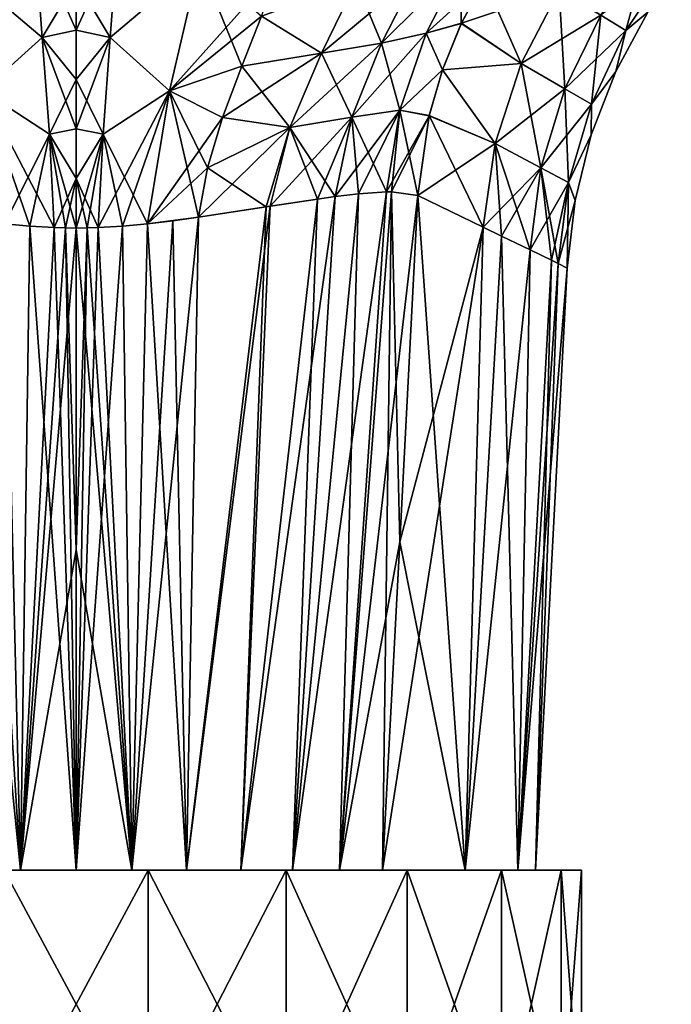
# Model space of a CAD drawing. Header units: millimetres. Extents: x -110 to 119, y -127 to 212.
# Tile 168 of 186: x -1 to 8, y 137 to 150. Entities that reach past the tile are written whole.
import ezdxf

# ---------------------------------------------------------------- set-up
doc = ezdxf.new("R2010")
doc.units = ezdxf.units.MM
doc.header["$LTSCALE"] = 26.699852
for name, color, linetype in [('158', 7, 'CONTINUOUS'), ('159', 7, 'CONTINUOUS'), ('164', 7, 'CONTINUOUS'), ('207', 7, 'CONTINUOUS'), ('213', 7, 'CONTINUOUS'), ('214', 7, 'CONTINUOUS'), ('225', 7, 'CONTINUOUS'), ('226', 7, 'CONTINUOUS'), ('234', 7, 'CONTINUOUS'), ('245', 7, 'CONTINUOUS'), ('246', 7, 'CONTINUOUS'), ('247', 7, 'CONTINUOUS'), ('252', 7, 'CONTINUOUS'), ('254', 7, 'CONTINUOUS'), ('255', 7, 'CONTINUOUS'), ('273', 7, 'CONTINUOUS'), ('274', 7, 'CONTINUOUS'), ('275', 7, 'CONTINUOUS'), ('280', 7, 'CONTINUOUS'), ('282', 7, 'CONTINUOUS'), ('283', 7, 'CONTINUOUS'), ('285', 7, 'CONTINUOUS')]:
    doc.layers.add(name, color=color, linetype=linetype)

msp = doc.modelspace()

# ---------------------------------------------------------------- linework, layer by layer
at = {"layer": '158', "color": 7, "linetype": 'CONTINUOUS', "true_color": 0xa2afbf}
for points in [[(-5.552, 139, 3.568), (-4.321, 139, 4.989), (-0.695, 139, 3.939), (-5.552, 139, 3.568)], [(-2, 139, 3.464), (-5.552, 139, 3.568), (-0.695, 139, 3.939), (-2, 139, 3.464)], [(-4.321, 139, -4.989), (-5.552, 139, -3.568), (4.321, 139, -4.989), (-4.321, 139, -4.989)], [(4.321, 139, -4.989), (-5.552, 139, -3.568), (-0.695, 139, -3.939), (4.321, 139, -4.989)], [(-0.695, 139, -3.939), (-5.552, 139, -3.568), (-2, 139, -3.464), (-0.695, 139, -3.939)], [(4.321, 139, 4.989), (5.552, 139, 3.568), (-4.321, 139, 4.989), (4.321, 139, 4.989)], [(-4.321, 139, 4.989), (5.552, 139, 3.568), (0.695, 139, 3.939), (-4.321, 139, 4.989)], [(-2.742, 139, 6.003), (4.321, 139, 4.989), (-4.321, 139, 4.989), (-2.742, 139, 6.003)], [(-0.695, 139, 3.939), (-4.321, 139, 4.989), (0.695, 139, 3.939), (-0.695, 139, 3.939)], [(-2.742, 139, -6.003), (-4.321, 139, -4.989), (2.742, 139, -6.003), (-2.742, 139, -6.003)], [(2.742, 139, -6.003), (-4.321, 139, -4.989), (4.321, 139, -4.989), (2.742, 139, -6.003)], [(2.742, 139, 6.003), (4.321, 139, 4.989), (-2.742, 139, 6.003), (2.742, 139, 6.003)], [(-0.94, 139, 6.532), (2.742, 139, 6.003), (-2.742, 139, 6.003), (-0.94, 139, 6.532)], [(-0.94, 139, -6.532), (-2.742, 139, -6.003), (0.94, 139, -6.532), (-0.94, 139, -6.532)], [(0.94, 139, -6.532), (-2.742, 139, -6.003), (2.742, 139, -6.003), (0.94, 139, -6.532)], [(0.94, 139, 6.532), (2.742, 139, 6.003), (-0.94, 139, 6.532), (0.94, 139, 6.532)], [(0.695, 139, -3.939), (4.321, 139, -4.989), (-0.695, 139, -3.939), (0.695, 139, -3.939)], [(0.695, 139, 3.939), (5.552, 139, 3.568), (2, 139, 3.464), (0.695, 139, 3.939)], [(5.552, 139, -3.568), (4.321, 139, -4.989), (0.695, 139, -3.939), (5.552, 139, -3.568)], [(2, 139, -3.464), (5.552, 139, -3.568), (0.695, 139, -3.939), (2, 139, -3.464)], [(5.552, 139, 3.568), (6.333, 139, 1.858), (2, 139, 3.464), (5.552, 139, 3.568)], [(2, 139, 3.464), (6.333, 139, 1.858), (3.063, 139, 2.572), (2, 139, 3.464)], [(3.063, 139, -2.572), (5.552, 139, -3.568), (2, 139, -3.464), (3.063, 139, -2.572)], [(3.063, 139, 2.572), (6.333, 139, 1.858), (3.759, 139, 1.367), (3.063, 139, 2.572)], [(6.333, 139, -1.858), (5.552, 139, -3.568), (3.063, 139, -2.572), (6.333, 139, -1.858)], [(3.759, 139, -1.367), (6.333, 139, -1.858), (3.063, 139, -2.572), (3.759, 139, -1.367)], [(6.333, 139, 1.858), (6.6, 139), (3.759, 139, 1.367), (6.333, 139, 1.858)], [(6.6, 139), (4, 139), (3.759, 139, 1.367), (6.6, 139)], [(4, 139), (6.333, 139, -1.858), (3.759, 139, -1.367), (4, 139)], [(6.6, 139), (6.333, 139, -1.858), (4, 139), (6.6, 139)]]:
    msp.add_3dface(points, dxfattribs=at)
at = {"layer": '159', "color": 7, "linetype": 'CONTINUOUS', "true_color": 0xa2afbf}
for points in [[(0.94, 139, 6.532), (-0.94, 139, 6.532), (0.939, 135.5, 6.533), (0.94, 139, 6.532)], [(0.939, 135.5, 6.533), (-0.94, 139, 6.532), (-0.94, 135.5, 6.533), (0.939, 135.5, 6.533)], [(2.741, 135.5, 6.004), (0.94, 139, 6.532), (0.939, 135.5, 6.533), (2.741, 135.5, 6.004)], [(2.742, 139, 6.003), (0.94, 139, 6.532), (2.741, 135.5, 6.004), (2.742, 139, 6.003)], [(4.322, 135.5, 4.988), (2.742, 139, 6.003), (2.741, 135.5, 6.004), (4.322, 135.5, 4.988)], [(4.321, 139, 4.989), (2.742, 139, 6.003), (4.322, 135.5, 4.988), (4.321, 139, 4.989)], [(5.552, 139, 3.568), (4.321, 139, 4.989), (5.552, 135.5, 3.568), (5.552, 139, 3.568)], [(5.552, 135.5, 3.568), (4.321, 139, 4.989), (4.322, 135.5, 4.988), (5.552, 135.5, 3.568)], [(6.333, 139, 1.858), (5.552, 139, 3.568), (6.333, 135.5, 1.86), (6.333, 139, 1.858)], [(6.333, 135.5, 1.86), (5.552, 139, 3.568), (5.552, 135.5, 3.568), (6.333, 135.5, 1.86)], [(6.6, 139), (6.333, 139, 1.858), (6.6, 135.5), (6.6, 139)], [(6.6, 135.5), (6.333, 139, 1.858), (6.333, 135.5, 1.86), (6.6, 135.5)]]:
    msp.add_3dface(points, dxfattribs=at)
at = {"layer": '164', "color": 7, "linetype": 'CONTINUOUS', "true_color": 0xa2afbf}
for points in [[(-0.94, 139, -6.532), (0.94, 139, -6.532), (-0.939, 135.5, -6.533), (-0.94, 139, -6.532)], [(-0.939, 135.5, -6.533), (0.94, 139, -6.532), (0.939, 135.5, -6.533), (-0.939, 135.5, -6.533)], [(0.94, 139, -6.532), (2.742, 139, -6.003), (0.939, 135.5, -6.533), (0.94, 139, -6.532)], [(0.939, 135.5, -6.533), (2.742, 139, -6.003), (2.742, 135.5, -6.003), (0.939, 135.5, -6.533)], [(2.742, 139, -6.003), (4.321, 139, -4.989), (2.742, 135.5, -6.003), (2.742, 139, -6.003)], [(2.742, 135.5, -6.003), (4.321, 139, -4.989), (4.322, 135.5, -4.988), (2.742, 135.5, -6.003)], [(4.321, 139, -4.989), (5.552, 139, -3.568), (4.322, 135.5, -4.988), (4.321, 139, -4.989)], [(4.322, 135.5, -4.988), (5.552, 139, -3.568), (5.553, 135.5, -3.568), (4.322, 135.5, -4.988)], [(5.552, 139, -3.568), (6.333, 139, -1.858), (5.553, 135.5, -3.568), (5.552, 139, -3.568)], [(5.553, 135.5, -3.568), (6.333, 139, -1.858), (6.333, 135.5, -1.859), (5.553, 135.5, -3.568)], [(6.333, 139, -1.858), (6.6, 139), (6.333, 135.5, -1.859), (6.333, 139, -1.858)], [(6.6, 139), (6.6, 135.5), (6.333, 135.5, -1.859), (6.6, 139)]]:
    msp.add_3dface(points, dxfattribs=at)
at = {"layer": '207', "color": 7, "linetype": 'CONTINUOUS', "true_color": 0xa2afbf}
for points in [[(-0.727, 139, -5.955), (-1.44, 139, -5.821), (-0.931, 147.445, -6.478), (-0.727, 139, -5.955)], [(-0.604, 147.414, -6.582), (-0.727, 139, -5.955), (-0.931, 147.445, -6.478), (-0.604, 147.414, -6.582)], [(-0.287, 147.394, -6.648), (-0.727, 139, -5.955), (-0.604, 147.414, -6.582), (-0.287, 147.394, -6.648)], [(-0.142, 147.389, -6.665), (-0.727, 139, -5.955), (-0.287, 147.394, -6.648), (-0.142, 147.389, -6.665)], [(0, 147.387, -6.67), (-0.727, 139, -5.955), (-0.142, 147.389, -6.665), (0, 147.387, -6.67)], [(0, 143.186, -6.423), (-0.727, 139, -5.955), (0, 147.387, -6.67), (0, 143.186, -6.423)], [(0, 139, -6), (-0.727, 139, -5.955), (0, 143.186, -6.423), (0, 139, -6)]]:
    msp.add_3dface(points, dxfattribs=at)
at = {"layer": '213', "color": 7, "linetype": 'CONTINUOUS', "true_color": 0xa2afbf}
for points in [[(-0.445, 149.875, -6.691), (-1.612, 150.863, -6.308), (-0.542, 151.181, -6.689), (-0.445, 149.875, -6.691)], [(-1.22, 149.178, -6.42), (-1.612, 150.863, -6.308), (-0.445, 149.875, -6.691), (-1.22, 149.178, -6.42)], [(-0.35, 148.612, -6.678), (-1.22, 149.178, -6.42), (-0.445, 149.875, -6.691), (-0.35, 148.612, -6.678)], [(-0.287, 147.394, -6.648), (-0.604, 147.414, -6.582), (-1.22, 149.178, -6.42), (-0.287, 147.394, -6.648)], [(-0.287, 147.394, -6.648), (-1.22, 149.178, -6.42), (-0.35, 148.612, -6.678), (-0.287, 147.394, -6.648)], [(-0.604, 147.414, -6.582), (-0.931, 147.445, -6.478), (-1.22, 149.178, -6.42), (-0.604, 147.414, -6.582)]]:
    msp.add_3dface(points, dxfattribs=at)
at = {"layer": '214', "color": 7, "linetype": 'CONTINUOUS', "true_color": 0xa2afbf}
for points in [[(-0.445, 149.875, -6.691), (-0.542, 151.181, -6.689), (0, 149.974, -6.734), (-0.445, 149.875, -6.691)], [(0, 149.974, -6.734), (-0.542, 151.181, -6.689), (0, 150.623, -6.74), (0, 149.974, -6.734)], [(0, 149.328, -6.725), (-0.445, 149.875, -6.691), (0, 149.974, -6.734), (0, 149.328, -6.725)], [(-0.35, 148.612, -6.678), (-0.445, 149.875, -6.691), (0, 148.683, -6.711), (-0.35, 148.612, -6.678)], [(0, 148.683, -6.711), (-0.445, 149.875, -6.691), (0, 149.328, -6.725), (0, 148.683, -6.711)], [(0, 148.035, -6.693), (-0.35, 148.612, -6.678), (0, 148.683, -6.711), (0, 148.035, -6.693)], [(0, 147.387, -6.67), (-0.142, 147.389, -6.665), (-0.35, 148.612, -6.678), (0, 147.387, -6.67)], [(0, 147.387, -6.67), (-0.35, 148.612, -6.678), (0, 148.035, -6.693), (0, 147.387, -6.67)], [(-0.142, 147.389, -6.665), (-0.287, 147.394, -6.648), (-0.35, 148.612, -6.678), (-0.142, 147.389, -6.665)]]:
    msp.add_3dface(points, dxfattribs=at)
at = {"layer": '225', "color": 7, "linetype": 'CONTINUOUS', "true_color": 0xa2afbf}
for points in [[(-0.542, 151.181, 6.689), (-1.612, 150.863, 6.308), (-0.445, 149.875, 6.691), (-0.542, 151.181, 6.689)], [(-1.612, 150.863, 6.308), (-1.22, 149.178, 6.42), (-0.445, 149.875, 6.691), (-1.612, 150.863, 6.308)], [(-0.445, 149.875, 6.691), (-1.22, 149.178, 6.42), (-0.35, 148.612, 6.678), (-0.445, 149.875, 6.691)], [(-1.22, 149.178, 6.42), (-0.931, 147.445, 6.478), (-0.35, 148.612, 6.678), (-1.22, 149.178, 6.42)], [(-0.35, 148.612, 6.678), (-0.931, 147.445, 6.478), (-0.604, 147.414, 6.582), (-0.35, 148.612, 6.678)], [(-0.287, 147.394, 6.648), (-0.35, 148.612, 6.678), (-0.604, 147.414, 6.582), (-0.287, 147.394, 6.648)]]:
    msp.add_3dface(points, dxfattribs=at)
at = {"layer": '226', "color": 7, "linetype": 'CONTINUOUS', "true_color": 0xa2afbf}
for points in [[(-0.542, 151.181, 6.689), (-0.445, 149.875, 6.691), (0, 150.623, 6.74), (-0.542, 151.181, 6.689)], [(0, 150.623, 6.74), (-0.445, 149.875, 6.691), (0, 149.974, 6.734), (0, 150.623, 6.74)], [(0, 149.974, 6.734), (-0.445, 149.875, 6.691), (0, 149.328, 6.725), (0, 149.974, 6.734)], [(-0.445, 149.875, 6.691), (-0.35, 148.612, 6.678), (0, 149.328, 6.725), (-0.445, 149.875, 6.691)], [(0, 149.328, 6.725), (-0.35, 148.612, 6.678), (0, 148.683, 6.711), (0, 149.328, 6.725)], [(0, 148.683, 6.711), (-0.35, 148.612, 6.678), (0, 148.035, 6.693), (0, 148.683, 6.711)], [(-0.35, 148.612, 6.678), (-0.287, 147.394, 6.648), (0, 148.035, 6.693), (-0.35, 148.612, 6.678)], [(0, 148.035, 6.693), (-0.287, 147.394, 6.648), (-0.142, 147.389, 6.665), (0, 148.035, 6.693)], [(0, 147.387, 6.67), (0, 148.035, 6.693), (-0.142, 147.389, 6.665), (0, 147.387, 6.67)]]:
    msp.add_3dface(points, dxfattribs=at)
at = {"layer": '234', "color": 7, "linetype": 'CONTINUOUS', "true_color": 0xa2afbf}
for points in [[(-1.261, 147.481, 6.345), (-1.595, 147.529, 6.185), (-0.727, 139, 5.955), (-1.261, 147.481, 6.345)], [(-0.727, 139, 5.955), (-1.595, 147.529, 6.185), (-1.44, 139, 5.821), (-0.727, 139, 5.955)], [(-0.931, 147.445, 6.478), (-1.261, 147.481, 6.345), (-0.727, 139, 5.955), (-0.931, 147.445, 6.478)], [(-0.604, 147.414, 6.582), (-0.931, 147.445, 6.478), (-0.727, 139, 5.955), (-0.604, 147.414, 6.582)], [(0, 139, 6), (-0.604, 147.414, 6.582), (-0.727, 139, 5.955), (0, 139, 6)], [(-0.287, 147.394, 6.648), (-0.604, 147.414, 6.582), (0, 139, 6), (-0.287, 147.394, 6.648)], [(-0.142, 147.389, 6.665), (-0.287, 147.394, 6.648), (0, 139, 6), (-0.142, 147.389, 6.665)], [(0, 147.387, 6.67), (-0.142, 147.389, 6.665), (0, 143.186, 6.423), (0, 147.387, 6.67)], [(-0.142, 147.389, 6.665), (0, 139, 6), (0, 143.186, 6.423), (-0.142, 147.389, 6.665)]]:
    msp.add_3dface(points, dxfattribs=at)
at = {"layer": '245', "color": 7, "linetype": 'CONTINUOUS', "true_color": 0xa2afbf}
for points in [[(4.57, 149.933, 4.196), (5.035, 150.848, 3.964), (3.987, 149.803, 4.67), (4.57, 149.933, 4.196)], [(5.035, 150.848, 3.964), (4.45, 150.709, 4.405), (3.987, 149.803, 4.67), (5.035, 150.848, 3.964)], [(4.57, 149.933, 4.196), (5.329, 150.622, 3.629), (5.035, 150.848, 3.964), (4.57, 149.933, 4.196)], [(3.657, 150.603, 4.987), (3.203, 149.673, 5.25), (4.45, 150.709, 4.405), (3.657, 150.603, 4.987)], [(4.45, 150.709, 4.405), (3.203, 149.673, 5.25), (3.987, 149.803, 4.67), (4.45, 150.709, 4.405)], [(3.657, 150.603, 4.987), (2.419, 150.154, 5.812), (3.203, 149.673, 5.25), (3.657, 150.603, 4.987)], [(5.031, 150.064, 3.769), (5.329, 150.622, 3.629), (4.57, 149.933, 4.196), (5.031, 150.064, 3.769)], [(2.419, 150.154, 5.812), (2.162, 149.501, 5.933), (3.203, 149.673, 5.25), (2.419, 150.154, 5.812)], [(4.782, 149.456, 3.904), (5.031, 150.064, 3.769), (4.57, 149.933, 4.196), (4.782, 149.456, 3.904)], [(4.224, 148.929, 4.382), (4.57, 149.933, 4.196), (3.601, 148.834, 4.894), (4.224, 148.929, 4.382)], [(4.57, 149.933, 4.196), (3.987, 149.803, 4.67), (3.601, 148.834, 4.894), (4.57, 149.933, 4.196)], [(4.224, 148.929, 4.382), (4.782, 149.456, 3.904), (4.57, 149.933, 4.196), (4.224, 148.929, 4.382)], [(3.203, 149.673, 5.25), (2.789, 148.701, 5.488), (3.987, 149.803, 4.67), (3.203, 149.673, 5.25)], [(3.987, 149.803, 4.67), (2.789, 148.701, 5.488), (3.601, 148.834, 4.894), (3.987, 149.803, 4.67)], [(2.162, 149.501, 5.933), (1.912, 148.831, 6.048), (3.203, 149.673, 5.25), (2.162, 149.501, 5.933)], [(3.203, 149.673, 5.25), (1.912, 148.831, 6.048), (2.789, 148.701, 5.488), (3.203, 149.673, 5.25)], [(4.608, 148.852, 4.01), (4.782, 149.456, 3.904), (4.224, 148.929, 4.382), (4.608, 148.852, 4.01)], [(4.224, 148.929, 4.382), (3.601, 148.834, 4.894), (3.382, 147.798, 5.032), (4.224, 148.929, 4.382)], [(4.224, 148.929, 4.382), (3.382, 147.798, 5.032), (3.688, 147.835, 4.792), (4.224, 148.929, 4.382)], [(4.051, 147.861, 4.489), (4.224, 148.929, 4.382), (3.688, 147.835, 4.792), (4.051, 147.861, 4.489)], [(4.051, 147.861, 4.489), (4.608, 148.852, 4.01), (4.224, 148.929, 4.382), (4.051, 147.861, 4.489)], [(1.912, 148.831, 6.048), (1.716, 148.173, 6.136), (2.789, 148.701, 5.488), (1.912, 148.831, 6.048)], [(2.789, 148.701, 5.488), (2.532, 147.672, 5.636), (3.601, 148.834, 4.894), (2.789, 148.701, 5.488)], [(2.532, 147.672, 5.636), (3.153, 147.766, 5.204), (3.601, 148.834, 4.894), (2.532, 147.672, 5.636)], [(3.601, 148.834, 4.894), (3.153, 147.766, 5.204), (3.382, 147.798, 5.032), (3.601, 148.834, 4.894)], [(4.116, 147.862, 4.433), (4.608, 148.852, 4.01), (4.051, 147.861, 4.489), (4.116, 147.862, 4.433)], [(4.462, 147.814, 4.107), (4.608, 148.852, 4.01), (4.116, 147.862, 4.433), (4.462, 147.814, 4.107)], [(1.716, 148.173, 6.136), (1.595, 147.529, 6.185), (2.789, 148.701, 5.488), (1.716, 148.173, 6.136)], [(2.789, 148.701, 5.488), (1.595, 147.529, 6.185), (2.532, 147.672, 5.636), (2.789, 148.701, 5.488)]]:
    msp.add_3dface(points, dxfattribs=at)
at = {"layer": '246', "color": 7, "linetype": 'CONTINUOUS', "true_color": 0xa2afbf}
for points in [[(0.445, 149.875, 6.691), (1.612, 150.863, 6.308), (0.542, 151.181, 6.689), (0.445, 149.875, 6.691)], [(1.22, 149.178, 6.42), (1.612, 150.863, 6.308), (0.445, 149.875, 6.691), (1.22, 149.178, 6.42)], [(1.22, 149.178, 6.42), (2.647, 150.784, 5.703), (1.612, 150.863, 6.308), (1.22, 149.178, 6.42)], [(2.419, 150.154, 5.812), (2.647, 150.784, 5.703), (1.22, 149.178, 6.42), (2.419, 150.154, 5.812)], [(2.162, 149.501, 5.933), (2.419, 150.154, 5.812), (1.22, 149.178, 6.42), (2.162, 149.501, 5.933)], [(0.35, 148.612, 6.678), (1.22, 149.178, 6.42), (0.445, 149.875, 6.691), (0.35, 148.612, 6.678)], [(1.912, 148.831, 6.048), (2.162, 149.501, 5.933), (1.22, 149.178, 6.42), (1.912, 148.831, 6.048)], [(0.287, 147.394, 6.648), (1.22, 149.178, 6.42), (0.35, 148.612, 6.678), (0.287, 147.394, 6.648)], [(1.22, 149.178, 6.42), (0.287, 147.394, 6.648), (0.604, 147.414, 6.582), (1.22, 149.178, 6.42)], [(0.931, 147.445, 6.478), (1.22, 149.178, 6.42), (0.604, 147.414, 6.582), (0.931, 147.445, 6.478)], [(0.931, 147.445, 6.478), (1.912, 148.831, 6.048), (1.22, 149.178, 6.42), (0.931, 147.445, 6.478)], [(1.716, 148.173, 6.136), (1.912, 148.831, 6.048), (0.931, 147.445, 6.478), (1.716, 148.173, 6.136)], [(1.595, 147.529, 6.185), (1.716, 148.173, 6.136), (0.931, 147.445, 6.478), (1.595, 147.529, 6.185)], [(1.261, 147.481, 6.345), (1.595, 147.529, 6.185), (0.931, 147.445, 6.478), (1.261, 147.481, 6.345)]]:
    msp.add_3dface(points, dxfattribs=at)
at = {"layer": '247', "color": 7, "linetype": 'CONTINUOUS', "true_color": 0xa2afbf}
for points in [[(0, 150.623, 6.74), (0, 149.974, 6.734), (0.542, 151.181, 6.689), (0, 150.623, 6.74)], [(0, 149.974, 6.734), (0.445, 149.875, 6.691), (0.542, 151.181, 6.689), (0, 149.974, 6.734)], [(0, 149.974, 6.734), (0, 149.328, 6.725), (0.445, 149.875, 6.691), (0, 149.974, 6.734)], [(0, 149.328, 6.725), (0, 148.683, 6.711), (0.445, 149.875, 6.691), (0, 149.328, 6.725)], [(0, 148.683, 6.711), (0.35, 148.612, 6.678), (0.445, 149.875, 6.691), (0, 148.683, 6.711)], [(0, 148.683, 6.711), (0, 148.035, 6.693), (0.35, 148.612, 6.678), (0, 148.683, 6.711)], [(0, 148.035, 6.693), (0, 147.387, 6.67), (0.35, 148.612, 6.678), (0, 148.035, 6.693)], [(0.35, 148.612, 6.678), (0, 147.387, 6.67), (0.142, 147.389, 6.665), (0.35, 148.612, 6.678)], [(0.287, 147.394, 6.648), (0.35, 148.612, 6.678), (0.142, 147.389, 6.665), (0.287, 147.394, 6.648)]]:
    msp.add_3dface(points, dxfattribs=at)
at = {"layer": '252', "color": 7, "linetype": 'CONTINUOUS', "true_color": 0xa2afbf}
for points in [[(7.178, 149.969, 0.885), (7.771, 150.852, 0.835), (6.853, 150.166, 1.772), (7.178, 149.969, 0.885)], [(7.178, 149.969, 0.885), (7.467, 150.209), (7.771, 150.852, 0.835), (7.178, 149.969, 0.885)], [(5.329, 150.622, 3.629), (5.031, 150.064, 3.769), (6.309, 150.495, 2.659), (5.329, 150.622, 3.629)], [(6.309, 150.495, 2.659), (5.031, 150.064, 3.769), (5.809, 149.539, 2.838), (6.309, 150.495, 2.659)], [(6.309, 150.495, 2.659), (5.809, 149.539, 2.838), (6.853, 150.166, 1.772), (6.309, 150.495, 2.659)], [(7.046, 149.431), (7.467, 150.209), (7.178, 149.969, 0.885), (7.046, 149.431)], [(5.809, 149.539, 2.838), (6.383, 149.205, 1.892), (6.853, 150.166, 1.772), (5.809, 149.539, 2.838)], [(6.383, 149.205, 1.892), (7.178, 149.969, 0.885), (6.853, 150.166, 1.772), (6.383, 149.205, 1.892)], [(5.031, 150.064, 3.769), (4.782, 149.456, 3.904), (5.809, 149.539, 2.838), (5.031, 150.064, 3.769)], [(6.728, 149.006, 0.945), (7.178, 149.969, 0.885), (6.383, 149.205, 1.892), (6.728, 149.006, 0.945)], [(6.728, 149.006, 0.945), (7.046, 149.431), (7.178, 149.969, 0.885), (6.728, 149.006, 0.945)], [(4.782, 149.456, 3.904), (4.608, 148.852, 4.01), (5.469, 148.492, 2.998), (4.782, 149.456, 3.904)], [(5.809, 149.539, 2.838), (4.782, 149.456, 3.904), (5.469, 148.492, 2.998), (5.809, 149.539, 2.838)], [(5.809, 149.539, 2.838), (5.469, 148.492, 2.998), (6.383, 149.205, 1.892), (5.809, 149.539, 2.838)], [(6.727, 148.605), (7.046, 149.431), (6.728, 149.006, 0.945), (6.727, 148.605)], [(5.469, 148.492, 2.998), (6.069, 148.173, 1.998), (6.383, 149.205, 1.892), (5.469, 148.492, 2.998)], [(6.069, 148.173, 1.998), (6.728, 149.006, 0.945), (6.383, 149.205, 1.892), (6.069, 148.173, 1.998)], [(6.429, 147.983, 0.998), (6.728, 149.006, 0.945), (6.069, 148.173, 1.998), (6.429, 147.983, 0.998)], [(6.429, 147.983, 0.998), (6.727, 148.605), (6.728, 149.006, 0.945), (6.429, 147.983, 0.998)], [(4.608, 148.852, 4.01), (4.462, 147.814, 4.107), (5.469, 148.492, 2.998), (4.608, 148.852, 4.01)], [(6.515, 147.746), (6.727, 148.605), (6.429, 147.983, 0.998), (6.515, 147.746)], [(5.469, 148.492, 2.998), (4.462, 147.814, 4.107), (5.313, 147.401, 3.084), (5.469, 148.492, 2.998)], [(5.469, 148.492, 2.998), (5.313, 147.401, 3.084), (6.069, 148.173, 1.998), (5.469, 148.492, 2.998)], [(6.069, 148.173, 1.998), (5.313, 147.401, 3.084), (5.552, 147.284, 2.728), (6.069, 148.173, 1.998)], [(5.927, 147.102, 2.05), (6.069, 148.173, 1.998), (5.552, 147.284, 2.728), (5.927, 147.102, 2.05)], [(5.927, 147.102, 2.05), (6.429, 147.983, 0.998), (6.069, 148.173, 1.998), (5.927, 147.102, 2.05)], [(6.206, 146.967, 1.336), (6.429, 147.983, 0.998), (5.927, 147.102, 2.05), (6.206, 146.967, 1.336)], [(6.293, 146.925, 1.018), (6.429, 147.983, 0.998), (6.206, 146.967, 1.336), (6.293, 146.925, 1.018)], [(6.293, 146.925, 1.018), (6.515, 147.746), (6.429, 147.983, 0.998), (6.293, 146.925, 1.018)], [(6.412, 146.866), (6.515, 147.746), (6.293, 146.925, 1.018), (6.412, 146.866)]]:
    msp.add_3dface(points, dxfattribs=at)
at = {"layer": '254', "color": 7, "linetype": 'CONTINUOUS', "true_color": 0xa2afbf}
for points in [[(5.081, 139, 3.191), (4.462, 147.814, 4.107), (4.225, 143.291, 4.283), (5.081, 139, 3.191)], [(5.313, 147.401, 3.084), (4.462, 147.814, 4.107), (5.081, 139, 3.191), (5.313, 147.401, 3.084)], [(5.552, 147.284, 2.728), (5.313, 147.401, 3.084), (5.081, 139, 3.191), (5.552, 147.284, 2.728)], [(5.766, 139, 1.659), (5.552, 147.284, 2.728), (5.081, 139, 3.191), (5.766, 139, 1.659)], [(5.927, 147.102, 2.05), (5.552, 147.284, 2.728), (5.766, 139, 1.659), (5.927, 147.102, 2.05)], [(6.206, 146.967, 1.336), (5.927, 147.102, 2.05), (5.766, 139, 1.659), (6.206, 146.967, 1.336)], [(6, 139), (6.206, 146.967, 1.336), (5.766, 139, 1.659), (6, 139)], [(6.293, 146.925, 1.018), (6.206, 146.967, 1.336), (6, 139), (6.293, 146.925, 1.018)], [(6.412, 146.866), (6.293, 146.925, 1.018), (6, 139), (6.412, 146.866)], [(4, 139, 4.472), (5.081, 139, 3.191), (4.225, 143.291, 4.283), (4, 139, 4.472)]]:
    msp.add_3dface(points, dxfattribs=at)
at = {"layer": '255', "color": 7, "linetype": 'CONTINUOUS', "true_color": 0xa2afbf}
for points in [[(3.153, 147.766, 5.204), (2.532, 147.672, 5.636), (2.15, 139, 5.595), (3.153, 147.766, 5.204)], [(2.826, 139, 5.289), (3.153, 147.766, 5.204), (2.15, 139, 5.595), (2.826, 139, 5.289)], [(3.688, 147.835, 4.792), (3.382, 147.798, 5.032), (2.826, 139, 5.289), (3.688, 147.835, 4.792)], [(3.439, 139, 4.916), (3.688, 147.835, 4.792), (2.826, 139, 5.289), (3.439, 139, 4.916)], [(3.382, 147.798, 5.032), (3.153, 147.766, 5.204), (2.826, 139, 5.289), (3.382, 147.798, 5.032)], [(4.116, 147.862, 4.433), (4.051, 147.861, 4.489), (3.439, 139, 4.916), (4.116, 147.862, 4.433)], [(4, 139, 4.472), (4.116, 147.862, 4.433), (3.439, 139, 4.916), (4, 139, 4.472)], [(4.051, 147.861, 4.489), (3.688, 147.835, 4.792), (3.439, 139, 4.916), (4.051, 147.861, 4.489)], [(4.116, 147.862, 4.433), (4, 139, 4.472), (4.225, 143.291, 4.283), (4.116, 147.862, 4.433)], [(4.462, 147.814, 4.107), (4.116, 147.862, 4.433), (4.225, 143.291, 4.283), (4.462, 147.814, 4.107)], [(2.532, 147.672, 5.636), (1.595, 147.529, 6.185), (1.44, 139, 5.821), (2.532, 147.672, 5.636)], [(2.15, 139, 5.595), (2.532, 147.672, 5.636), (1.44, 139, 5.821), (2.15, 139, 5.595)], [(1.595, 147.529, 6.185), (1.261, 147.481, 6.345), (1.44, 139, 5.821), (1.595, 147.529, 6.185)], [(0.142, 147.389, 6.665), (0, 147.387, 6.67), (0.727, 139, 5.955), (0.142, 147.389, 6.665)], [(0, 147.387, 6.67), (0, 143.186, 6.423), (0.727, 139, 5.955), (0, 147.387, 6.67)], [(0.287, 147.394, 6.648), (0.142, 147.389, 6.665), (0.727, 139, 5.955), (0.287, 147.394, 6.648)], [(0.604, 147.414, 6.582), (0.287, 147.394, 6.648), (0.727, 139, 5.955), (0.604, 147.414, 6.582)], [(0.931, 147.445, 6.478), (0.604, 147.414, 6.582), (0.727, 139, 5.955), (0.931, 147.445, 6.478)], [(1.44, 139, 5.821), (0.931, 147.445, 6.478), (0.727, 139, 5.955), (1.44, 139, 5.821)], [(1.261, 147.481, 6.345), (0.931, 147.445, 6.478), (1.44, 139, 5.821), (1.261, 147.481, 6.345)], [(0, 143.186, 6.423), (0, 139, 6), (0.727, 139, 5.955), (0, 143.186, 6.423)]]:
    msp.add_3dface(points, dxfattribs=at)
at = {"layer": '273', "color": 7, "linetype": 'CONTINUOUS', "true_color": 0xa2afbf}
for points in [[(5.035, 150.848, -3.964), (4.57, 149.933, -4.196), (3.987, 149.803, -4.67), (5.035, 150.848, -3.964)], [(4.45, 150.709, -4.405), (5.035, 150.848, -3.964), (3.987, 149.803, -4.67), (4.45, 150.709, -4.405)], [(4.57, 149.933, -4.196), (5.035, 150.848, -3.964), (5.028, 150.059, -3.77), (4.57, 149.933, -4.196)], [(5.028, 150.059, -3.77), (5.035, 150.848, -3.964), (5.33, 150.623, -3.629), (5.028, 150.059, -3.77)], [(4.45, 150.709, -4.405), (3.987, 149.803, -4.67), (3.657, 150.603, -4.987), (4.45, 150.709, -4.405)], [(3.657, 150.603, -4.987), (3.203, 149.673, -5.25), (2.419, 150.154, -5.812), (3.657, 150.603, -4.987)], [(3.657, 150.603, -4.987), (3.987, 149.803, -4.67), (3.203, 149.673, -5.25), (3.657, 150.603, -4.987)], [(2.419, 150.154, -5.812), (3.203, 149.673, -5.25), (2.162, 149.501, -5.933), (2.419, 150.154, -5.812)], [(4.782, 149.456, -3.904), (4.57, 149.933, -4.196), (5.028, 150.059, -3.77), (4.782, 149.456, -3.904)], [(4.57, 149.933, -4.196), (4.224, 148.929, -4.382), (3.987, 149.803, -4.67), (4.57, 149.933, -4.196)], [(4.224, 148.929, -4.382), (4.57, 149.933, -4.196), (4.782, 149.456, -3.904), (4.224, 148.929, -4.382)], [(3.987, 149.803, -4.67), (3.601, 148.834, -4.894), (3.203, 149.673, -5.25), (3.987, 149.803, -4.67)], [(3.987, 149.803, -4.67), (4.224, 148.929, -4.382), (3.601, 148.834, -4.894), (3.987, 149.803, -4.67)], [(3.203, 149.673, -5.25), (2.789, 148.701, -5.488), (2.162, 149.501, -5.933), (3.203, 149.673, -5.25)], [(3.203, 149.673, -5.25), (3.601, 148.834, -4.894), (2.789, 148.701, -5.488), (3.203, 149.673, -5.25)], [(2.162, 149.501, -5.933), (2.789, 148.701, -5.488), (1.912, 148.831, -6.048), (2.162, 149.501, -5.933)], [(4.609, 148.858, -4.009), (4.224, 148.929, -4.382), (4.782, 149.456, -3.904), (4.609, 148.858, -4.009)], [(4.224, 148.929, -4.382), (4.051, 147.861, -4.489), (3.601, 148.834, -4.894), (4.224, 148.929, -4.382)], [(4.051, 147.861, -4.489), (4.224, 148.929, -4.382), (4.116, 147.862, -4.433), (4.051, 147.861, -4.489)], [(4.116, 147.862, -4.433), (4.224, 148.929, -4.382), (4.462, 147.814, -4.107), (4.116, 147.862, -4.433)], [(4.462, 147.814, -4.107), (4.224, 148.929, -4.382), (4.609, 148.858, -4.009), (4.462, 147.814, -4.107)], [(1.912, 148.831, -6.048), (2.789, 148.701, -5.488), (1.716, 148.173, -6.136), (1.912, 148.831, -6.048)], [(3.601, 148.834, -4.894), (3.382, 147.798, -5.032), (2.789, 148.701, -5.488), (3.601, 148.834, -4.894)], [(3.382, 147.798, -5.032), (3.601, 148.834, -4.894), (3.688, 147.835, -4.792), (3.382, 147.798, -5.032)], [(3.601, 148.834, -4.894), (4.051, 147.861, -4.489), (3.688, 147.835, -4.792), (3.601, 148.834, -4.894)], [(2.789, 148.701, -5.488), (2.48, 147.663, -5.67), (1.716, 148.173, -6.136), (2.789, 148.701, -5.488)], [(2.48, 147.663, -5.67), (2.789, 148.701, -5.488), (3.153, 147.766, -5.204), (2.48, 147.663, -5.67)], [(2.789, 148.701, -5.488), (3.382, 147.798, -5.032), (3.153, 147.766, -5.204), (2.789, 148.701, -5.488)], [(1.595, 147.529, -6.185), (1.716, 148.173, -6.136), (2.48, 147.663, -5.67), (1.595, 147.529, -6.185)]]:
    msp.add_3dface(points, dxfattribs=at)
at = {"layer": '274', "color": 7, "linetype": 'CONTINUOUS', "true_color": 0xa2afbf}
for points in [[(0.542, 151.181, -6.689), (1.612, 150.863, -6.308), (0.445, 149.875, -6.691), (0.542, 151.181, -6.689)], [(1.612, 150.863, -6.308), (1.22, 149.178, -6.42), (0.445, 149.875, -6.691), (1.612, 150.863, -6.308)], [(1.612, 150.863, -6.308), (2.162, 149.501, -5.933), (1.22, 149.178, -6.42), (1.612, 150.863, -6.308)], [(2.419, 150.154, -5.812), (2.162, 149.501, -5.933), (1.612, 150.863, -6.308), (2.419, 150.154, -5.812)], [(0.445, 149.875, -6.691), (1.22, 149.178, -6.42), (0.35, 148.612, -6.678), (0.445, 149.875, -6.691)], [(2.162, 149.501, -5.933), (1.912, 148.831, -6.048), (1.22, 149.178, -6.42), (2.162, 149.501, -5.933)], [(1.22, 149.178, -6.42), (0.931, 147.445, -6.478), (0.35, 148.612, -6.678), (1.22, 149.178, -6.42)], [(1.22, 149.178, -6.42), (1.595, 147.529, -6.185), (0.931, 147.445, -6.478), (1.22, 149.178, -6.42)], [(1.912, 148.831, -6.048), (1.716, 148.173, -6.136), (1.22, 149.178, -6.42), (1.912, 148.831, -6.048)], [(1.716, 148.173, -6.136), (1.595, 147.529, -6.185), (1.22, 149.178, -6.42), (1.716, 148.173, -6.136)], [(0.287, 147.394, -6.648), (0.35, 148.612, -6.678), (0.604, 147.414, -6.582), (0.287, 147.394, -6.648)], [(0.35, 148.612, -6.678), (0.931, 147.445, -6.478), (0.604, 147.414, -6.582), (0.35, 148.612, -6.678)], [(0.931, 147.445, -6.478), (1.595, 147.529, -6.185), (1.261, 147.481, -6.345), (0.931, 147.445, -6.478)]]:
    msp.add_3dface(points, dxfattribs=at)
at = {"layer": '275', "color": 7, "linetype": 'CONTINUOUS', "true_color": 0xa2afbf}
for points in [[(0, 150.623, -6.74), (0.542, 151.181, -6.689), (0.445, 149.875, -6.691), (0, 150.623, -6.74)], [(0, 149.974, -6.734), (0, 150.623, -6.74), (0.445, 149.875, -6.691), (0, 149.974, -6.734)], [(0, 149.328, -6.725), (0, 149.974, -6.734), (0.445, 149.875, -6.691), (0, 149.328, -6.725)], [(0, 149.328, -6.725), (0.445, 149.875, -6.691), (0.35, 148.612, -6.678), (0, 149.328, -6.725)], [(0, 148.683, -6.711), (0, 149.328, -6.725), (0.35, 148.612, -6.678), (0, 148.683, -6.711)], [(0, 148.035, -6.693), (0, 148.683, -6.711), (0.35, 148.612, -6.678), (0, 148.035, -6.693)], [(0, 148.035, -6.693), (0.35, 148.612, -6.678), (0.287, 147.394, -6.648), (0, 148.035, -6.693)], [(0, 147.387, -6.67), (0, 148.035, -6.693), (0.142, 147.389, -6.665), (0, 147.387, -6.67)], [(0, 148.035, -6.693), (0.287, 147.394, -6.648), (0.142, 147.389, -6.665), (0, 148.035, -6.693)]]:
    msp.add_3dface(points, dxfattribs=at)
at = {"layer": '280', "color": 7, "linetype": 'CONTINUOUS', "true_color": 0xa2afbf}
for points in [[(6.853, 150.166, -1.772), (7.469, 151.038, -1.672), (7.178, 149.969, -0.885), (6.853, 150.166, -1.772)], [(7.178, 149.969, -0.885), (7.469, 151.038, -1.672), (7.771, 150.852, -0.835), (7.178, 149.969, -0.885)], [(7.467, 150.209), (7.178, 149.969, -0.885), (7.771, 150.852, -0.835), (7.467, 150.209)], [(5.028, 150.059, -3.77), (5.33, 150.623, -3.629), (5.809, 149.539, -2.838), (5.028, 150.059, -3.77)], [(5.809, 149.539, -2.838), (5.33, 150.623, -3.629), (6.309, 150.495, -2.659), (5.809, 149.539, -2.838)], [(5.809, 149.539, -2.838), (6.309, 150.495, -2.659), (6.383, 149.205, -1.892), (5.809, 149.539, -2.838)], [(6.383, 149.205, -1.892), (6.309, 150.495, -2.659), (6.853, 150.166, -1.772), (6.383, 149.205, -1.892)], [(7.467, 150.209), (7.046, 149.431), (7.178, 149.969, -0.885), (7.467, 150.209)], [(6.383, 149.205, -1.892), (6.853, 150.166, -1.772), (6.728, 149.006, -0.945), (6.383, 149.205, -1.892)], [(6.728, 149.006, -0.945), (6.853, 150.166, -1.772), (7.178, 149.969, -0.885), (6.728, 149.006, -0.945)], [(4.782, 149.456, -3.904), (5.028, 150.059, -3.77), (5.809, 149.539, -2.838), (4.782, 149.456, -3.904)], [(7.046, 149.431), (6.728, 149.006, -0.945), (7.178, 149.969, -0.885), (7.046, 149.431)], [(4.609, 148.858, -4.009), (4.782, 149.456, -3.904), (5.469, 148.492, -2.998), (4.609, 148.858, -4.009)], [(5.469, 148.492, -2.998), (4.782, 149.456, -3.904), (5.809, 149.539, -2.838), (5.469, 148.492, -2.998)], [(5.469, 148.492, -2.998), (5.809, 149.539, -2.838), (6.069, 148.173, -1.998), (5.469, 148.492, -2.998)], [(6.069, 148.173, -1.998), (5.809, 149.539, -2.838), (6.383, 149.205, -1.892), (6.069, 148.173, -1.998)], [(7.046, 149.431), (6.727, 148.605), (6.728, 149.006, -0.945), (7.046, 149.431)], [(6.069, 148.173, -1.998), (6.383, 149.205, -1.892), (6.429, 147.983, -0.998), (6.069, 148.173, -1.998)], [(6.429, 147.983, -0.998), (6.383, 149.205, -1.892), (6.728, 149.006, -0.945), (6.429, 147.983, -0.998)], [(6.727, 148.605), (6.429, 147.983, -0.998), (6.728, 149.006, -0.945), (6.727, 148.605)], [(4.462, 147.814, -4.107), (4.609, 148.858, -4.009), (5.313, 147.401, -3.084), (4.462, 147.814, -4.107)], [(5.313, 147.401, -3.084), (4.609, 148.858, -4.009), (5.469, 148.492, -2.998), (5.313, 147.401, -3.084)], [(6.727, 148.605), (6.515, 147.746), (6.429, 147.983, -0.998), (6.727, 148.605)], [(5.313, 147.401, -3.084), (5.469, 148.492, -2.998), (5.552, 147.284, -2.728), (5.313, 147.401, -3.084)], [(5.552, 147.284, -2.728), (5.469, 148.492, -2.998), (5.927, 147.102, -2.05), (5.552, 147.284, -2.728)], [(5.927, 147.102, -2.05), (5.469, 148.492, -2.998), (6.069, 148.173, -1.998), (5.927, 147.102, -2.05)], [(5.927, 147.102, -2.05), (6.069, 148.173, -1.998), (6.206, 146.967, -1.336), (5.927, 147.102, -2.05)], [(6.206, 146.967, -1.336), (6.069, 148.173, -1.998), (6.293, 146.925, -1.018), (6.206, 146.967, -1.336)], [(6.293, 146.925, -1.018), (6.069, 148.173, -1.998), (6.429, 147.983, -0.998), (6.293, 146.925, -1.018)], [(6.412, 146.866), (6.293, 146.925, -1.018), (6.429, 147.983, -0.998), (6.412, 146.866)], [(6.515, 147.746), (6.412, 146.866), (6.429, 147.983, -0.998), (6.515, 147.746)]]:
    msp.add_3dface(points, dxfattribs=at)
at = {"layer": '282', "color": 7, "linetype": 'CONTINUOUS', "true_color": 0xa2afbf}
for points in [[(4.462, 147.814, -4.107), (5.313, 147.401, -3.084), (4.225, 143.291, -4.283), (4.462, 147.814, -4.107)], [(4, 139, -4.472), (5.313, 147.401, -3.084), (5.079, 139, -3.194), (4, 139, -4.472)], [(5.313, 147.401, -3.084), (4, 139, -4.472), (4.225, 143.291, -4.283), (5.313, 147.401, -3.084)], [(5.313, 147.401, -3.084), (5.552, 147.284, -2.728), (5.079, 139, -3.194), (5.313, 147.401, -3.084)], [(5.552, 147.284, -2.728), (5.927, 147.102, -2.05), (5.079, 139, -3.194), (5.552, 147.284, -2.728)], [(5.079, 139, -3.194), (5.927, 147.102, -2.05), (5.767, 139, -1.655), (5.079, 139, -3.194)], [(5.927, 147.102, -2.05), (6.206, 146.967, -1.336), (5.767, 139, -1.655), (5.927, 147.102, -2.05)], [(6.206, 146.967, -1.336), (6.293, 146.925, -1.018), (5.767, 139, -1.655), (6.206, 146.967, -1.336)], [(6.293, 146.925, -1.018), (6.412, 146.866), (5.767, 139, -1.655), (6.293, 146.925, -1.018)], [(6.412, 146.866), (6, 139), (5.767, 139, -1.655), (6.412, 146.866)]]:
    msp.add_3dface(points, dxfattribs=at)
at = {"layer": '283', "color": 7, "linetype": 'CONTINUOUS', "true_color": 0xa2afbf}
for points in [[(3.153, 147.766, -5.204), (3.382, 147.798, -5.032), (2.15, 139, -5.595), (3.153, 147.766, -5.204)], [(2.15, 139, -5.595), (3.382, 147.798, -5.032), (2.826, 139, -5.289), (2.15, 139, -5.595)], [(2.48, 147.663, -5.67), (3.153, 147.766, -5.204), (2.15, 139, -5.595), (2.48, 147.663, -5.67)], [(3.688, 147.835, -4.792), (4.051, 147.861, -4.489), (2.826, 139, -5.289), (3.688, 147.835, -4.792)], [(2.826, 139, -5.289), (4.051, 147.861, -4.489), (3.439, 139, -4.916), (2.826, 139, -5.289)], [(3.382, 147.798, -5.032), (3.688, 147.835, -4.792), (2.826, 139, -5.289), (3.382, 147.798, -5.032)], [(4.051, 147.861, -4.489), (4.116, 147.862, -4.433), (3.439, 139, -4.916), (4.051, 147.861, -4.489)], [(4.116, 147.862, -4.433), (4.462, 147.814, -4.107), (3.439, 139, -4.916), (4.116, 147.862, -4.433)], [(4.462, 147.814, -4.107), (4.225, 143.291, -4.283), (3.439, 139, -4.916), (4.462, 147.814, -4.107)], [(1.44, 139, -5.821), (2.48, 147.663, -5.67), (2.15, 139, -5.595), (1.44, 139, -5.821)], [(1.595, 147.529, -6.185), (2.48, 147.663, -5.67), (1.44, 139, -5.821), (1.595, 147.529, -6.185)], [(1.261, 147.481, -6.345), (1.595, 147.529, -6.185), (0.727, 139, -5.955), (1.261, 147.481, -6.345)], [(0.727, 139, -5.955), (1.595, 147.529, -6.185), (1.44, 139, -5.821), (0.727, 139, -5.955)], [(0, 139, -6), (0.287, 147.394, -6.648), (0.604, 147.414, -6.582), (0, 139, -6)], [(0, 139, -6), (0.604, 147.414, -6.582), (0.727, 139, -5.955), (0, 139, -6)], [(0.287, 147.394, -6.648), (0, 139, -6), (0.142, 147.389, -6.665), (0.287, 147.394, -6.648)], [(0, 139, -6), (0, 143.186, -6.423), (0.142, 147.389, -6.665), (0, 139, -6)], [(0, 143.186, -6.423), (0, 147.387, -6.67), (0.142, 147.389, -6.665), (0, 143.186, -6.423)], [(0.604, 147.414, -6.582), (0.931, 147.445, -6.478), (0.727, 139, -5.955), (0.604, 147.414, -6.582)], [(0.931, 147.445, -6.478), (1.261, 147.481, -6.345), (0.727, 139, -5.955), (0.931, 147.445, -6.478)], [(4.225, 143.291, -4.283), (4, 139, -4.472), (3.439, 139, -4.916), (4.225, 143.291, -4.283)]]:
    msp.add_3dface(points, dxfattribs=at)
at = {"layer": '285', "color": 7, "linetype": 'CONTINUOUS', "true_color": 0xa2afbf}
for points in [[(-4, 139, -4.472), (-3.439, 139, -4.916), (0, 139, -4.5), (-4, 139, -4.472)], [(-1.389, 139, -4.28), (-4, 139, -4.472), (0, 139, -4.5), (-1.389, 139, -4.28)], [(-3.439, 139, 4.916), (-4, 139, 4.472), (3.439, 139, 4.916), (-3.439, 139, 4.916)], [(3.439, 139, 4.916), (-4, 139, 4.472), (0, 139, 4.5), (3.439, 139, 4.916)], [(0, 139, 4.5), (-4, 139, 4.472), (-1.389, 139, 4.28), (0, 139, 4.5)], [(-3.439, 139, -4.916), (-2.826, 139, -5.289), (2.826, 139, -5.289), (-3.439, 139, -4.916)], [(-3.439, 139, -4.916), (2.826, 139, -5.289), (3.439, 139, -4.916), (-3.439, 139, -4.916)], [(-3.439, 139, -4.916), (3.439, 139, -4.916), (0, 139, -4.5), (-3.439, 139, -4.916)], [(-2.826, 139, 5.289), (-3.439, 139, 4.916), (2.826, 139, 5.289), (-2.826, 139, 5.289)], [(-3.439, 139, 4.916), (3.439, 139, 4.916), (2.826, 139, 5.289), (-3.439, 139, 4.916)], [(-2.826, 139, -5.289), (-2.15, 139, -5.595), (2.15, 139, -5.595), (-2.826, 139, -5.289)], [(-2.826, 139, -5.289), (2.15, 139, -5.595), (2.826, 139, -5.289), (-2.826, 139, -5.289)], [(-2.15, 139, 5.595), (-2.826, 139, 5.289), (2.15, 139, 5.595), (-2.15, 139, 5.595)], [(-2.826, 139, 5.289), (2.826, 139, 5.289), (2.15, 139, 5.595), (-2.826, 139, 5.289)], [(-2.15, 139, -5.595), (-1.44, 139, -5.821), (2.15, 139, -5.595), (-2.15, 139, -5.595)], [(-1.44, 139, 5.821), (-2.15, 139, 5.595), (1.44, 139, 5.821), (-1.44, 139, 5.821)], [(-2.15, 139, 5.595), (2.15, 139, 5.595), (1.44, 139, 5.821), (-2.15, 139, 5.595)], [(-1.44, 139, -5.821), (-0.727, 139, -5.955), (1.44, 139, -5.821), (-1.44, 139, -5.821)], [(-1.44, 139, -5.821), (1.44, 139, -5.821), (2.15, 139, -5.595), (-1.44, 139, -5.821)], [(-0.727, 139, 5.955), (-1.44, 139, 5.821), (0.727, 139, 5.955), (-0.727, 139, 5.955)], [(-1.44, 139, 5.821), (1.44, 139, 5.821), (0.727, 139, 5.955), (-1.44, 139, 5.821)], [(-0.727, 139, -5.955), (0, 139, -6), (0.727, 139, -5.955), (-0.727, 139, -5.955)], [(-0.727, 139, -5.955), (0.727, 139, -5.955), (1.44, 139, -5.821), (-0.727, 139, -5.955)], [(0, 139, 6), (-0.727, 139, 5.955), (0.727, 139, 5.955), (0, 139, 6)], [(4, 139, 4.472), (3.439, 139, 4.916), (0, 139, 4.5), (4, 139, 4.472)], [(1.389, 139, 4.28), (4, 139, 4.472), (0, 139, 4.5), (1.389, 139, 4.28)], [(3.439, 139, -4.916), (4, 139, -4.472), (0, 139, -4.5), (3.439, 139, -4.916)], [(0, 139, -4.5), (4, 139, -4.472), (1.389, 139, -4.28), (0, 139, -4.5)], [(2.644, 139, 3.641), (4, 139, 4.472), (1.389, 139, 4.28), (2.644, 139, 3.641)], [(4, 139, -4.472), (5.079, 139, -3.194), (1.389, 139, -4.28), (4, 139, -4.472)], [(1.389, 139, -4.28), (5.079, 139, -3.194), (2.644, 139, -3.641), (1.389, 139, -4.28)], [(5.081, 139, 3.191), (4, 139, 4.472), (2.644, 139, 3.641), (5.081, 139, 3.191)], [(3.641, 139, 2.644), (5.081, 139, 3.191), (2.644, 139, 3.641), (3.641, 139, 2.644)], [(2.644, 139, -3.641), (5.079, 139, -3.194), (3.641, 139, -2.644), (2.644, 139, -3.641)], [(5.766, 139, 1.659), (5.081, 139, 3.191), (3.641, 139, 2.644), (5.766, 139, 1.659)], [(4.28, 139, 1.389), (5.766, 139, 1.659), (3.641, 139, 2.644), (4.28, 139, 1.389)], [(5.079, 139, -3.194), (5.767, 139, -1.655), (3.641, 139, -2.644), (5.079, 139, -3.194)], [(3.641, 139, -2.644), (5.767, 139, -1.655), (4.28, 139, -1.389), (3.641, 139, -2.644)], [(5.767, 139, -1.655), (6, 139), (4.28, 139, -1.389), (5.767, 139, -1.655)], [(4.28, 139, -1.389), (6, 139), (4.5, 139), (4.28, 139, -1.389)], [(4.5, 139), (5.766, 139, 1.659), (4.28, 139, 1.389), (4.5, 139)], [(6, 139), (5.766, 139, 1.659), (4.5, 139), (6, 139)]]:
    msp.add_3dface(points, dxfattribs=at)

doc.saveas('drawing.dxf')
